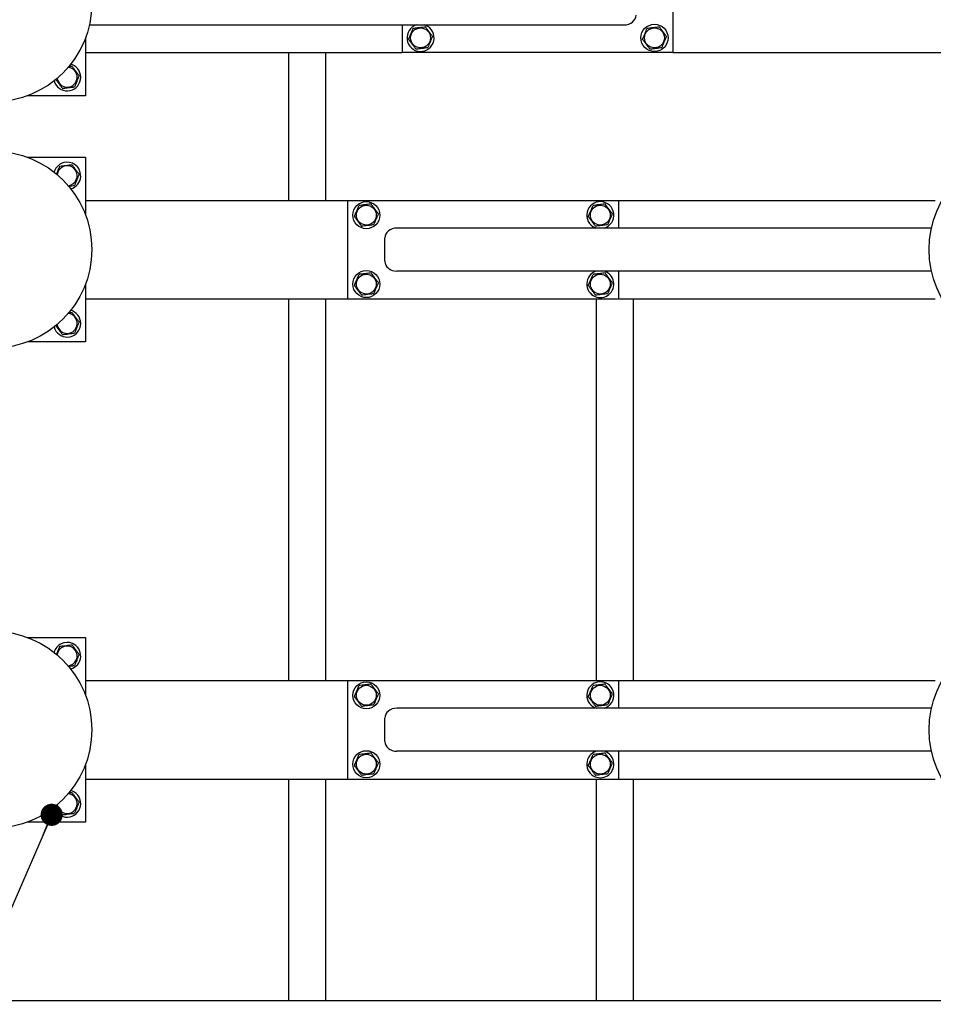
# Model space of a CAD drawing. Header units: millimetres. Extents: x 5 to 589, y 5 to 415.
# Tile 49 of 57: x 456 to 497, y 211 to 255. Entities that reach past the tile are written whole.
import ezdxf

# ---------------------------------------------------------------- set-up
doc = ezdxf.new("R2010")
doc.units = ezdxf.units.MM
doc.layers.add('NOTES', color=6, linetype='Continuous')
doc.layers.add('TRAIT-FORT', color=4, linetype='Continuous', lineweight=25)
doc.dimstyles.new('SLDDIMSTYLE2', dxfattribs={"dimtxt": 0.18, "dimasz": 1, "dimexe": 0, "dimexo": 0.0625, "dimgap": 0, "dimtad": 0, "dimtih": 1, "dimtoh": 1, "dimdec": 0, "dimrnd": 1e-09, "dimzin": 0, "dimdsep": 46, "dimtxsty": 'Standard', "dimblk1": 'DOT', "dimblk2": 'DOT', "dimsah": 1, "dimcen": 0.09, "dimadec": 0, "dimazin": 0, "dimtfac": 1, "dimtdec": 0, "dimtofl": 0, "dimtmove": 0, "dimatfit": 3, "dimldrblk": 'DOT', "dimfxl": 1, "dimfrac": 2, "dimtolj": 1, "dimtzin": 0, "dimarcsym": 0})

# ---------------------------------------------------------------- blocks, each defined once
blk = doc.blocks.new('_Dot')
at = {"color": 0, "linetype": 'ByBlock', "lineweight": -2}
blk.add_line((-0.5, 0), (-1, 0), dxfattribs=at)
at = {"color": 0, "linetype": 'ByBlock', "const_width": 0.5}
blk.add_lwpolyline([(-0.25, 0, 1), (0.25, 0, 1)], format="xyb", close=True, dxfattribs=at)

msp = doc.modelspace()

# ---------------------------------------------------------------- linework, layer by layer
at = {"layer": 'TRAIT-FORT', "color": 4, "linetype": 'Continuous', "lineweight": 25}
for p, q in [((485.174, 258.355), (485.174, 253.911)), ((458.844, 255.161), (482.965, 255.161)), ((472.952, 255.161), (472.952, 253.911)), ((474.019, 255.142), (473.967, 255.161)), ((458.674, 254.586), (458.674, 251.966)), ((458.674, 253.911), (472.952, 253.911)), ((467.84, 247.244), (467.84, 253.911)), ((469.507, 247.244), (469.507, 253.911)), ((485.174, 253.911), (472.952, 253.911)), ((485.174, 253.911), (498.952, 253.911)), ((458.075, 253.364), (458.003, 253.389)), ((458.674, 251.966), (456.054, 251.966)), ((456.054, 249.189), (458.674, 249.189)), ((458.674, 249.189), (458.674, 246.568)), ((458.674, 247.244), (470.507, 247.244)), ((470.507, 242.8), (470.507, 247.244)), ((470.507, 247.244), (482.729, 247.244)), ((482.729, 247.244), (497.007, 247.244)), ((482.729, 245.994), (482.729, 247.244)), ((496.837, 245.994), (472.716, 245.994)), ((481.662, 246.013), (481.714, 245.994)), ((472.174, 244.494), (472.174, 245.55)), ((496.837, 244.05), (472.716, 244.05)), ((482.729, 242.8), (482.729, 244.05)), ((458.674, 243.475), (458.674, 240.855)), ((458.674, 242.8), (470.507, 242.8)), ((467.84, 225.577), (467.84, 242.8)), ((469.507, 225.577), (469.507, 242.8)), ((470.507, 242.8), (482.729, 242.8)), ((481.729, 225.577), (481.729, 242.8)), ((482.729, 242.8), (497.007, 242.8)), ((483.396, 225.577), (483.396, 242.8)), ((458.075, 242.253), (457.989, 242.281)), ((458.674, 240.855), (456.054, 240.855)), ((456.054, 227.522), (458.674, 227.522)), ((458.674, 227.522), (458.674, 224.902)), ((458.674, 225.577), (470.507, 225.577)), ((470.507, 221.133), (470.507, 225.577)), ((470.507, 225.577), (482.729, 225.577)), ((482.729, 225.577), (497.007, 225.577)), ((482.729, 224.327), (482.729, 225.577)), ((496.837, 224.327), (472.716, 224.327)), ((481.662, 224.346), (481.714, 224.327)), ((472.174, 222.827), (472.174, 223.883)), ((496.837, 222.383), (472.716, 222.383)), ((482.729, 221.133), (482.729, 222.383)), ((458.674, 221.809), (458.674, 219.189)), ((458.674, 221.133), (470.507, 221.133)), ((467.84, 211.133), (467.84, 221.133)), ((469.507, 211.133), (469.507, 221.133)), ((470.507, 221.133), (482.729, 221.133)), ((481.729, 211.133), (481.729, 221.133)), ((482.729, 221.133), (497.007, 221.133)), ((483.396, 211.133), (483.396, 221.133)), ((458.075, 220.586), (457.989, 220.615)), ((458.674, 219.189), (456.054, 219.189)), ((447.84, 211.133), (498.952, 211.133))]:
    msp.add_line(p, q, dxfattribs=at)
for centre, radius in [((454.507, 256.133), 4.444), ((484.34, 254.577), 0.611), ((473.785, 254.577), 0.449), ((484.34, 254.577), 0.449), ((454.507, 245.022), 4.444), ((501.174, 245.022), 4.444), ((471.34, 246.577), 0.611), ((471.34, 246.577), 0.449), ((481.896, 246.577), 0.449), ((471.34, 243.466), 0.611), ((471.34, 243.466), 0.449), ((481.896, 243.466), 0.449), ((454.507, 223.355), 4.444), ((501.174, 223.355), 4.444), ((471.34, 224.911), 0.611), ((471.34, 224.911), 0.449), ((481.896, 224.911), 0.449), ((471.34, 221.8), 0.611), ((471.34, 221.8), 0.449), ((481.896, 221.8), 0.449)]:
    msp.add_circle(centre, radius, dxfattribs=at)
for centre, radius, start, end in [((473.785, 254.577), 0.611, 107.3414, 67.4773), ((457.84, 252.8), 0.611, 195.4402, 67.4773), ((457.84, 252.8), 0.449, 185.8497, 84.1503), ((457.84, 248.355), 0.611, 67.4773, 164.5668), ((457.84, 248.355), 0.611, 285.4332, 67.4773), ((457.84, 248.355), 0.449, 97.0938, 174.9615), ((457.84, 248.355), 0.449, 274.3666, 97.0938), ((481.896, 246.577), 0.611, 287.3414, 247.4773), ((481.896, 243.466), 0.611, 107.3414, 247.4773), ((481.896, 243.466), 0.611, 247.4773, 72.6586), ((457.84, 241.689), 0.611, 194.3399, 67.4773), ((457.84, 241.689), 0.449, 185.8497, 84.1503), ((457.84, 226.689), 0.611, 67.4773, 164.5642), ((457.84, 226.689), 0.449, 97.0938, 174.9615), ((457.84, 226.689), 0.449, 274.3666, 97.0938), ((457.84, 226.689), 0.611, 285.4358, 67.4773), ((481.896, 224.911), 0.611, 287.3414, 247.4773), ((481.896, 221.8), 0.611, 107.3414, 247.4773), ((481.896, 221.8), 0.611, 247.4773, 72.6586), ((457.84, 220.022), 0.611, 194.3399, 67.4773), ((457.84, 220.022), 0.449, 185.8531, 84.1469)]:
    msp.add_arc(centre, radius, start, end, dxfattribs=at)
for centre, major_axis, start_param, end_param in [((482.965, 255.605), (0.542, 0), 4.712389, 6.283185), ((472.716, 245.55), (-0.542, 0), 4.712389, 6.283185), ((472.716, 244.494), (-0.542, 0), 0, 1.570796), ((472.716, 223.883), (-0.542, 0), 4.712389, 6.283185), ((472.716, 222.827), (-0.542, 0), 0, 1.570796)]:
    msp.add_ellipse(centre, major_axis=major_axis, ratio=0.820398, start_param=start_param, end_param=end_param, dxfattribs=at)
for points, knots in [([(473.456, 255.012), (473.525, 255.021), (473.639, 255.035), (473.804, 255.056), (473.915, 255.069), (473.979, 255.077), (473.997, 255.08)], [0, 0, 0, 0, 0.385549, 0.637642, 0.896546, 1, 1, 1, 1]), ([(474.326, 254.645), (474.297, 254.683), (474.24, 254.759), (474.154, 254.872), (474.073, 254.98), (474.022, 255.046), (473.997, 255.08)], [0, 0, 0, 0, 0.264605, 0.534948, 0.765343, 1, 1, 1, 1]), ([(484.012, 255.012), (484.08, 255.021), (484.194, 255.035), (484.359, 255.056), (484.471, 255.069), (484.534, 255.077), (484.553, 255.08)], [0, 0, 0, 0, 0.385549, 0.637642, 0.896546, 1, 1, 1, 1]), ([(484.882, 254.645), (484.853, 254.683), (484.795, 254.759), (484.71, 254.872), (484.628, 254.98), (484.578, 255.046), (484.553, 255.08)], [0, 0, 0, 0, 0.264605, 0.534948, 0.765343, 1, 1, 1, 1]), ([(473.244, 254.51), (473.262, 254.554), (473.299, 254.642), (473.355, 254.772), (473.407, 254.897), (473.44, 254.974), (473.456, 255.012)], [0, 0, 0, 0, 0.264605, 0.534948, 0.765343, 1, 1, 1, 1]), ([(474.326, 254.645), (474.308, 254.601), (474.27, 254.513), (474.215, 254.382), (474.162, 254.258), (474.13, 254.181), (474.114, 254.142)], [0, 0, 0, 0, 0.264605, 0.534948, 0.765343, 1, 1, 1, 1]), ([(483.799, 254.51), (483.818, 254.554), (483.855, 254.642), (483.91, 254.772), (483.963, 254.897), (483.995, 254.974), (484.012, 255.012)], [0, 0, 0, 0, 0.264605, 0.534948, 0.765343, 1, 1, 1, 1]), ([(484.882, 254.645), (484.863, 254.601), (484.826, 254.513), (484.771, 254.382), (484.718, 254.258), (484.686, 254.181), (484.669, 254.142)], [0, 0, 0, 0, 0.264605, 0.534948, 0.765343, 1, 1, 1, 1]), ([(473.244, 254.51), (473.272, 254.472), (473.33, 254.396), (473.416, 254.283), (473.497, 254.175), (473.547, 254.109), (473.573, 254.075)], [0, 0, 0, 0, 0.2646049, 0.5349477, 0.7653431, 1, 1, 1, 1]), ([(483.799, 254.51), (483.828, 254.472), (483.886, 254.396), (483.971, 254.283), (484.053, 254.175), (484.103, 254.109), (484.128, 254.075)], [0, 0, 0, 0, 0.2646049, 0.5349477, 0.7653431, 1, 1, 1, 1]), ([(473.573, 254.075), (473.607, 254.079), (473.675, 254.088), (473.791, 254.102), (473.92, 254.118), (474.022, 254.131), (474.086, 254.139), (474.105, 254.141), (474.114, 254.142)], [0, 0, 0, 0, 0.192003, 0.385859, 0.637822, 0.896593, 0.948284, 1, 1, 1, 1]), ([(484.128, 254.075), (484.162, 254.079), (484.23, 254.088), (484.346, 254.102), (484.476, 254.118), (484.578, 254.131), (484.642, 254.139), (484.66, 254.141), (484.669, 254.142)], [0, 0, 0, 0, 0.192003, 0.385859, 0.637822, 0.896593, 0.948284, 1, 1, 1, 1]), ([(457.918, 253.285), (457.945, 253.289), (457.99, 253.294), (458.034, 253.3), (458.053, 253.302)], [0, 0, 0, 0, 0.587567, 1, 1, 1, 1]), ([(458.382, 252.867), (458.353, 252.905), (458.295, 252.981), (458.21, 253.094), (458.128, 253.202), (458.078, 253.268), (458.053, 253.302)], [0, 0, 0, 0, 0.264605, 0.534948, 0.765343, 1, 1, 1, 1]), ([(458.382, 252.867), (458.363, 252.823), (458.326, 252.735), (458.271, 252.605), (458.218, 252.48), (458.186, 252.403), (458.169, 252.365)], [0, 0, 0, 0, 0.264605, 0.534948, 0.765343, 1, 1, 1, 1]), ([(457.32, 252.705), (457.342, 252.676), (457.393, 252.609), (457.471, 252.505), (457.553, 252.397), (457.603, 252.331), (457.628, 252.297)], [0, 0, 0, 0, 0.214018, 0.502957, 0.749201, 1, 1, 1, 1]), ([(457.628, 252.297), (457.662, 252.302), (457.73, 252.31), (457.846, 252.325), (457.976, 252.341), (458.078, 252.353), (458.142, 252.361), (458.16, 252.364), (458.169, 252.365)], [0, 0, 0, 0, 0.192003, 0.385859, 0.637822, 0.896593, 0.948284, 1, 1, 1, 1]), ([(457.512, 248.79), (457.58, 248.799), (457.694, 248.813), (457.859, 248.833), (457.971, 248.847), (458.034, 248.855), (458.053, 248.857)], [0, 0, 0, 0, 0.385549, 0.637642, 0.896546, 1, 1, 1, 1]), ([(458.382, 248.423), (458.353, 248.46), (458.295, 248.537), (458.21, 248.65), (458.128, 248.758), (458.078, 248.824), (458.053, 248.857)], [0, 0, 0, 0, 0.264605, 0.534948, 0.765343, 1, 1, 1, 1]), ([(457.358, 248.427), (457.376, 248.47), (457.411, 248.553), (457.463, 248.675), (457.495, 248.752), (457.512, 248.79)], [0, 0, 0, 0, 0.354382, 0.674233, 1, 1, 1, 1]), ([(458.382, 248.423), (458.363, 248.379), (458.326, 248.291), (458.271, 248.16), (458.218, 248.035), (458.186, 247.959), (458.169, 247.92)], [0, 0, 0, 0, 0.264605, 0.534948, 0.765343, 1, 1, 1, 1]), ([(457.897, 247.886), (457.923, 247.89), (457.996, 247.899), (458.078, 247.909), (458.142, 247.917), (458.16, 247.919), (458.169, 247.92)], [0, 0, 0, 0, 0.2803856, 0.7945401, 0.8972443, 1, 1, 1, 1]), ([(471.553, 247.08), (471.519, 247.075), (471.45, 247.067), (471.334, 247.053), (471.205, 247.036), (471.103, 247.024), (471.039, 247.016), (471.021, 247.013), (471.012, 247.012)], [0, 0, 0, 0, 0.192003, 0.385859, 0.637822, 0.896593, 0.948284, 1, 1, 1, 1]), ([(471.882, 246.645), (471.853, 246.683), (471.795, 246.759), (471.71, 246.872), (471.628, 246.98), (471.578, 247.046), (471.553, 247.08)], [0, 0, 0, 0, 0.2646049, 0.5349477, 0.7653431, 1, 1, 1, 1]), ([(482.108, 247.08), (482.074, 247.075), (482.006, 247.067), (481.89, 247.053), (481.76, 247.036), (481.659, 247.024), (481.594, 247.016), (481.576, 247.013), (481.567, 247.012)], [0, 0, 0, 0, 0.192003, 0.385859, 0.637822, 0.896593, 0.948284, 1, 1, 1, 1]), ([(482.437, 246.645), (482.409, 246.683), (482.351, 246.759), (482.265, 246.872), (482.184, 246.98), (482.134, 247.046), (482.108, 247.08)], [0, 0, 0, 0, 0.2646049, 0.5349477, 0.7653431, 1, 1, 1, 1]), ([(470.799, 246.51), (470.818, 246.554), (470.855, 246.642), (470.91, 246.772), (470.963, 246.897), (470.995, 246.974), (471.012, 247.012)], [0, 0, 0, 0, 0.264605, 0.534948, 0.765343, 1, 1, 1, 1]), ([(471.882, 246.645), (471.863, 246.601), (471.826, 246.513), (471.771, 246.382), (471.718, 246.258), (471.686, 246.181), (471.669, 246.142)], [0, 0, 0, 0, 0.264605, 0.534948, 0.765343, 1, 1, 1, 1]), ([(481.355, 246.51), (481.373, 246.554), (481.411, 246.642), (481.466, 246.772), (481.518, 246.897), (481.551, 246.974), (481.567, 247.012)], [0, 0, 0, 0, 0.264605, 0.534948, 0.765343, 1, 1, 1, 1]), ([(482.437, 246.645), (482.419, 246.601), (482.381, 246.513), (482.326, 246.382), (482.274, 246.258), (482.241, 246.181), (482.225, 246.142)], [0, 0, 0, 0, 0.264605, 0.534948, 0.765343, 1, 1, 1, 1]), ([(470.799, 246.51), (470.828, 246.472), (470.886, 246.396), (470.971, 246.283), (471.053, 246.175), (471.103, 246.109), (471.128, 246.075)], [0, 0, 0, 0, 0.264605, 0.534948, 0.765343, 1, 1, 1, 1]), ([(481.355, 246.51), (481.383, 246.472), (481.441, 246.396), (481.527, 246.283), (481.608, 246.175), (481.658, 246.109), (481.684, 246.075)], [0, 0, 0, 0, 0.264605, 0.534948, 0.765343, 1, 1, 1, 1]), ([(471.669, 246.142), (471.6, 246.134), (471.487, 246.12), (471.321, 246.099), (471.21, 246.085), (471.146, 246.077), (471.128, 246.075)], [0, 0, 0, 0, 0.385549, 0.637642, 0.896546, 1, 1, 1, 1]), ([(482.225, 246.142), (482.156, 246.134), (482.042, 246.12), (481.877, 246.099), (481.766, 246.085), (481.702, 246.077), (481.684, 246.075)], [0, 0, 0, 0, 0.385549, 0.637642, 0.896546, 1, 1, 1, 1]), ([(471.553, 243.969), (471.519, 243.964), (471.45, 243.956), (471.334, 243.941), (471.205, 243.925), (471.103, 243.913), (471.039, 243.905), (471.021, 243.902), (471.012, 243.901)], [0, 0, 0, 0, 0.192003, 0.385859, 0.637822, 0.896593, 0.948284, 1, 1, 1, 1]), ([(471.882, 243.534), (471.853, 243.571), (471.795, 243.648), (471.71, 243.761), (471.628, 243.869), (471.578, 243.935), (471.553, 243.969)], [0, 0, 0, 0, 0.2646049, 0.5349477, 0.7653431, 1, 1, 1, 1]), ([(482.108, 243.969), (482.074, 243.964), (482.006, 243.956), (481.89, 243.941), (481.76, 243.925), (481.659, 243.913), (481.594, 243.905), (481.576, 243.902), (481.567, 243.901)], [0, 0, 0, 0, 0.192003, 0.385859, 0.637822, 0.896593, 0.948284, 1, 1, 1, 1]), ([(482.437, 243.534), (482.409, 243.571), (482.351, 243.648), (482.265, 243.761), (482.184, 243.869), (482.134, 243.935), (482.108, 243.969)], [0, 0, 0, 0, 0.2646049, 0.5349477, 0.7653431, 1, 1, 1, 1]), ([(470.799, 243.399), (470.818, 243.443), (470.855, 243.531), (470.91, 243.661), (470.963, 243.786), (470.995, 243.863), (471.012, 243.901)], [0, 0, 0, 0, 0.264605, 0.534948, 0.765343, 1, 1, 1, 1]), ([(471.882, 243.534), (471.863, 243.49), (471.826, 243.402), (471.771, 243.271), (471.718, 243.147), (471.686, 243.07), (471.669, 243.031)], [0, 0, 0, 0, 0.264605, 0.534948, 0.765343, 1, 1, 1, 1]), ([(481.355, 243.399), (481.373, 243.443), (481.411, 243.531), (481.466, 243.661), (481.518, 243.786), (481.551, 243.863), (481.567, 243.901)], [0, 0, 0, 0, 0.264605, 0.534948, 0.765343, 1, 1, 1, 1]), ([(482.437, 243.534), (482.419, 243.49), (482.381, 243.402), (482.326, 243.271), (482.274, 243.147), (482.241, 243.07), (482.225, 243.031)], [0, 0, 0, 0, 0.264605, 0.534948, 0.765343, 1, 1, 1, 1]), ([(470.799, 243.399), (470.828, 243.361), (470.886, 243.285), (470.971, 243.172), (471.053, 243.064), (471.103, 242.997), (471.128, 242.964)], [0, 0, 0, 0, 0.264605, 0.534948, 0.765343, 1, 1, 1, 1]), ([(481.355, 243.399), (481.383, 243.361), (481.441, 243.285), (481.527, 243.172), (481.608, 243.064), (481.658, 242.997), (481.684, 242.964)], [0, 0, 0, 0, 0.264605, 0.534948, 0.765343, 1, 1, 1, 1]), ([(471.669, 243.031), (471.6, 243.023), (471.487, 243.009), (471.321, 242.988), (471.21, 242.974), (471.146, 242.966), (471.128, 242.964)], [0, 0, 0, 0, 0.385549, 0.637642, 0.896546, 1, 1, 1, 1]), ([(482.225, 243.031), (482.156, 243.023), (482.042, 243.009), (481.877, 242.988), (481.766, 242.974), (481.702, 242.966), (481.684, 242.964)], [0, 0, 0, 0, 0.385549, 0.637642, 0.896546, 1, 1, 1, 1]), ([(457.91, 242.173), (457.939, 242.177), (457.988, 242.183), (458.034, 242.189), (458.053, 242.191)], [0, 0, 0, 0, 0.611536, 1, 1, 1, 1]), ([(458.382, 241.756), (458.353, 241.794), (458.295, 241.87), (458.21, 241.983), (458.128, 242.091), (458.078, 242.157), (458.053, 242.191)], [0, 0, 0, 0, 0.264605, 0.534948, 0.765343, 1, 1, 1, 1]), ([(458.382, 241.756), (458.363, 241.712), (458.326, 241.624), (458.271, 241.494), (458.218, 241.369), (458.186, 241.292), (458.169, 241.254)], [0, 0, 0, 0, 0.264605, 0.534948, 0.765343, 1, 1, 1, 1]), ([(457.322, 241.591), (457.343, 241.563), (457.393, 241.497), (457.471, 241.394), (457.553, 241.286), (457.603, 241.22), (457.628, 241.186)], [0, 0, 0, 0, 0.208329, 0.49936, 0.747386, 1, 1, 1, 1]), ([(457.628, 241.186), (457.662, 241.19), (457.73, 241.199), (457.846, 241.213), (457.976, 241.23), (458.078, 241.242), (458.142, 241.25), (458.16, 241.252), (458.169, 241.254)], [0, 0, 0, 0, 0.192003, 0.385859, 0.637822, 0.896593, 0.948284, 1, 1, 1, 1]), ([(457.358, 226.76), (457.376, 226.804), (457.411, 226.886), (457.463, 227.008), (457.495, 227.085), (457.512, 227.123)], [0, 0, 0, 0, 0.354382, 0.674233, 1, 1, 1, 1]), ([(457.512, 227.123), (457.58, 227.132), (457.694, 227.146), (457.859, 227.167), (457.971, 227.181), (458.034, 227.189), (458.053, 227.191)], [0, 0, 0, 0, 0.385549, 0.637642, 0.896546, 1, 1, 1, 1]), ([(458.382, 226.756), (458.353, 226.794), (458.295, 226.87), (458.21, 226.983), (458.128, 227.091), (458.078, 227.157), (458.053, 227.191)], [0, 0, 0, 0, 0.264605, 0.534948, 0.765343, 1, 1, 1, 1]), ([(458.382, 226.756), (458.363, 226.712), (458.326, 226.624), (458.271, 226.494), (458.218, 226.369), (458.186, 226.292), (458.169, 226.254)], [0, 0, 0, 0, 0.264605, 0.534948, 0.765343, 1, 1, 1, 1]), ([(457.897, 226.22), (457.923, 226.223), (457.996, 226.232), (458.078, 226.242), (458.142, 226.25), (458.16, 226.252), (458.169, 226.254)], [0, 0, 0, 0, 0.2803856, 0.7945401, 0.8972443, 1, 1, 1, 1]), ([(470.799, 224.843), (470.818, 224.887), (470.855, 224.975), (470.91, 225.106), (470.963, 225.231), (470.995, 225.307), (471.012, 225.346)], [0, 0, 0, 0, 0.264605, 0.534948, 0.765343, 1, 1, 1, 1]), ([(471.553, 225.413), (471.519, 225.409), (471.45, 225.4), (471.334, 225.386), (471.205, 225.37), (471.103, 225.357), (471.039, 225.349), (471.021, 225.347), (471.012, 225.346)], [0, 0, 0, 0, 0.192003, 0.385859, 0.637822, 0.896593, 0.948284, 1, 1, 1, 1]), ([(471.882, 224.978), (471.853, 225.016), (471.795, 225.092), (471.71, 225.205), (471.628, 225.313), (471.578, 225.38), (471.553, 225.413)], [0, 0, 0, 0, 0.2646049, 0.5349477, 0.7653431, 1, 1, 1, 1]), ([(481.355, 224.843), (481.373, 224.887), (481.411, 224.975), (481.466, 225.106), (481.518, 225.231), (481.551, 225.307), (481.567, 225.346)], [0, 0, 0, 0, 0.264605, 0.534948, 0.765343, 1, 1, 1, 1]), ([(482.108, 225.413), (482.074, 225.409), (482.006, 225.4), (481.89, 225.386), (481.76, 225.37), (481.659, 225.357), (481.594, 225.349), (481.576, 225.347), (481.567, 225.346)], [0, 0, 0, 0, 0.192003, 0.385859, 0.637822, 0.896593, 0.948284, 1, 1, 1, 1]), ([(482.437, 224.978), (482.409, 225.016), (482.351, 225.092), (482.265, 225.205), (482.184, 225.313), (482.134, 225.38), (482.108, 225.413)], [0, 0, 0, 0, 0.2646049, 0.5349477, 0.7653431, 1, 1, 1, 1]), ([(470.799, 224.843), (470.828, 224.806), (470.886, 224.729), (470.971, 224.616), (471.053, 224.508), (471.103, 224.442), (471.128, 224.408)], [0, 0, 0, 0, 0.264605, 0.534948, 0.765343, 1, 1, 1, 1]), ([(471.882, 224.978), (471.863, 224.935), (471.826, 224.846), (471.771, 224.716), (471.718, 224.591), (471.686, 224.514), (471.669, 224.476)], [0, 0, 0, 0, 0.264605, 0.534948, 0.765343, 1, 1, 1, 1]), ([(481.355, 224.843), (481.383, 224.806), (481.441, 224.729), (481.527, 224.616), (481.608, 224.508), (481.658, 224.442), (481.684, 224.408)], [0, 0, 0, 0, 0.264605, 0.534948, 0.765343, 1, 1, 1, 1]), ([(482.437, 224.978), (482.419, 224.935), (482.381, 224.846), (482.326, 224.716), (482.274, 224.591), (482.241, 224.514), (482.225, 224.476)], [0, 0, 0, 0, 0.264605, 0.534948, 0.765343, 1, 1, 1, 1]), ([(471.669, 224.476), (471.6, 224.467), (471.487, 224.453), (471.321, 224.433), (471.21, 224.419), (471.146, 224.411), (471.128, 224.408)], [0, 0, 0, 0, 0.385549, 0.637642, 0.896546, 1, 1, 1, 1]), ([(482.225, 224.476), (482.156, 224.467), (482.042, 224.453), (481.877, 224.433), (481.766, 224.419), (481.702, 224.411), (481.684, 224.408)], [0, 0, 0, 0, 0.385549, 0.637642, 0.896546, 1, 1, 1, 1]), ([(470.799, 221.732), (470.818, 221.776), (470.855, 221.864), (470.91, 221.995), (470.963, 222.119), (470.995, 222.196), (471.012, 222.235)], [0, 0, 0, 0, 0.264605, 0.534948, 0.765343, 1, 1, 1, 1]), ([(471.553, 222.302), (471.519, 222.298), (471.45, 222.289), (471.334, 222.275), (471.205, 222.259), (471.103, 222.246), (471.039, 222.238), (471.021, 222.236), (471.012, 222.235)], [0, 0, 0, 0, 0.192003, 0.385859, 0.637822, 0.896593, 0.948284, 1, 1, 1, 1]), ([(471.882, 221.867), (471.853, 221.905), (471.795, 221.981), (471.71, 222.094), (471.628, 222.202), (471.578, 222.268), (471.553, 222.302)], [0, 0, 0, 0, 0.2646049, 0.5349477, 0.7653431, 1, 1, 1, 1]), ([(481.355, 221.732), (481.373, 221.776), (481.411, 221.864), (481.466, 221.995), (481.518, 222.119), (481.551, 222.196), (481.567, 222.235)], [0, 0, 0, 0, 0.264605, 0.534948, 0.765343, 1, 1, 1, 1]), ([(482.108, 222.302), (482.074, 222.298), (482.006, 222.289), (481.89, 222.275), (481.76, 222.259), (481.659, 222.246), (481.594, 222.238), (481.576, 222.236), (481.567, 222.235)], [0, 0, 0, 0, 0.192003, 0.385859, 0.637822, 0.896593, 0.948284, 1, 1, 1, 1]), ([(482.437, 221.867), (482.409, 221.905), (482.351, 221.981), (482.265, 222.094), (482.184, 222.202), (482.134, 222.268), (482.108, 222.302)], [0, 0, 0, 0, 0.2646049, 0.5349477, 0.7653431, 1, 1, 1, 1]), ([(470.799, 221.732), (470.828, 221.695), (470.886, 221.618), (470.971, 221.505), (471.053, 221.397), (471.103, 221.331), (471.128, 221.297)], [0, 0, 0, 0, 0.264605, 0.534948, 0.765343, 1, 1, 1, 1]), ([(471.882, 221.867), (471.863, 221.823), (471.826, 221.735), (471.771, 221.605), (471.718, 221.48), (471.686, 221.403), (471.669, 221.365)], [0, 0, 0, 0, 0.264605, 0.534948, 0.765343, 1, 1, 1, 1]), ([(481.355, 221.732), (481.383, 221.695), (481.441, 221.618), (481.527, 221.505), (481.608, 221.397), (481.658, 221.331), (481.684, 221.297)], [0, 0, 0, 0, 0.264605, 0.534948, 0.765343, 1, 1, 1, 1]), ([(482.437, 221.867), (482.419, 221.823), (482.381, 221.735), (482.326, 221.605), (482.274, 221.48), (482.241, 221.403), (482.225, 221.365)], [0, 0, 0, 0, 0.264605, 0.534948, 0.765343, 1, 1, 1, 1]), ([(471.669, 221.365), (471.6, 221.356), (471.487, 221.342), (471.321, 221.321), (471.21, 221.308), (471.146, 221.3), (471.128, 221.297)], [0, 0, 0, 0, 0.385549, 0.637642, 0.896546, 1, 1, 1, 1]), ([(482.225, 221.365), (482.156, 221.356), (482.042, 221.342), (481.877, 221.321), (481.766, 221.308), (481.702, 221.3), (481.684, 221.297)], [0, 0, 0, 0, 0.385549, 0.637642, 0.896546, 1, 1, 1, 1]), ([(457.91, 220.506), (457.939, 220.51), (457.988, 220.516), (458.034, 220.522), (458.053, 220.524)], [0, 0, 0, 0, 0.611536, 1, 1, 1, 1]), ([(458.382, 220.089), (458.353, 220.127), (458.295, 220.203), (458.21, 220.316), (458.128, 220.424), (458.078, 220.491), (458.053, 220.524)], [0, 0, 0, 0, 0.264605, 0.534948, 0.765343, 1, 1, 1, 1]), ([(458.382, 220.089), (458.363, 220.046), (458.326, 219.957), (458.271, 219.827), (458.218, 219.702), (458.186, 219.626), (458.169, 219.587)], [0, 0, 0, 0, 0.264605, 0.534948, 0.765343, 1, 1, 1, 1]), ([(457.322, 219.924), (457.343, 219.896), (457.393, 219.83), (457.471, 219.727), (457.553, 219.619), (457.603, 219.553), (457.628, 219.52)], [0, 0, 0, 0, 0.208329, 0.49936, 0.747386, 1, 1, 1, 1]), ([(457.628, 219.52), (457.662, 219.524), (457.73, 219.532), (457.846, 219.547), (457.976, 219.563), (458.078, 219.576), (458.142, 219.584), (458.16, 219.586), (458.169, 219.587)], [0, 0, 0, 0, 0.192003, 0.385859, 0.637822, 0.896593, 0.948284, 1, 1, 1, 1])]:
    msp.add_open_spline(points, degree=3, knots=knots, dxfattribs=at)

# ---------------------------------------------------------------- leaders
at = {"layer": 'NOTES', "color": 211}
msp.add_leader([(457.14, 219.517), (440.126, 180.252)], dimstyle='SLDDIMSTYLE2', dxfattribs=at)

doc.saveas('drawing.dxf')
